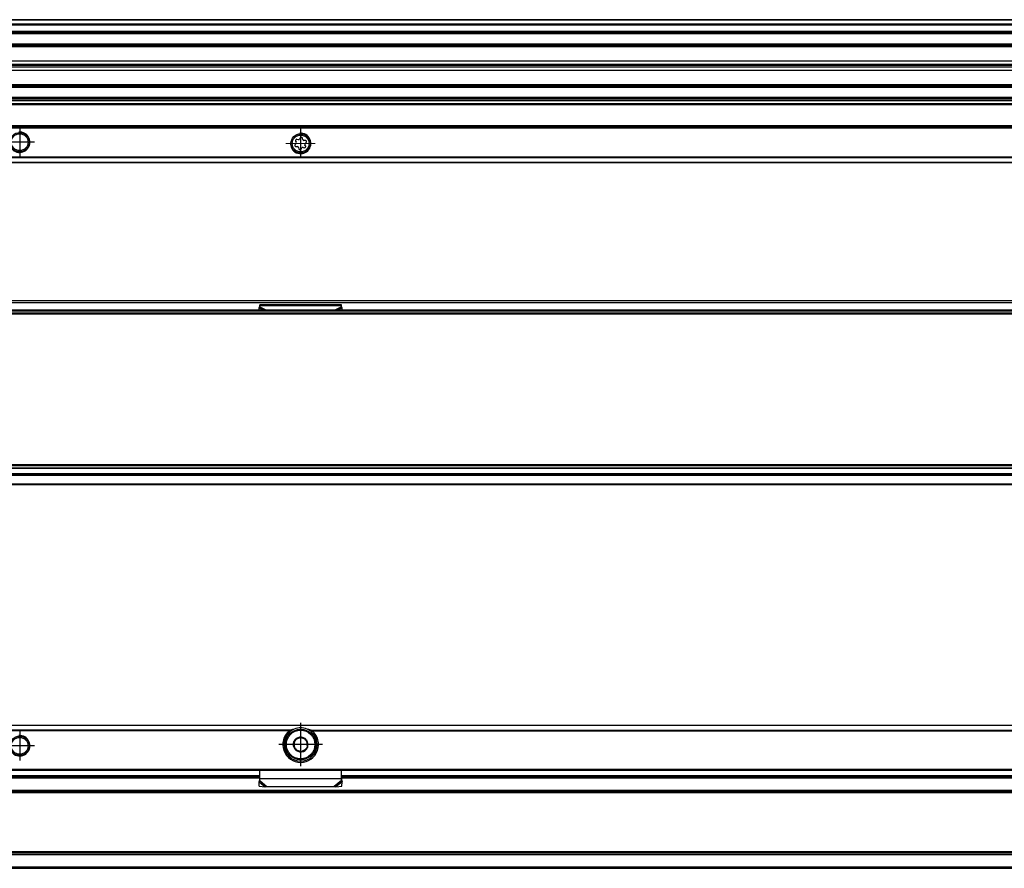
# Model space of a CAD drawing. Header units: millimetres. Extents: x -418 to 1275, y -151 to 443.
# Tile 40 of 47: x 890 to 1082, y -51 to 115. Entities that reach past the tile are written whole.
import ezdxf

# ---------------------------------------------------------------- set-up
doc = ezdxf.new("R2010")
doc.units = ezdxf.units.MM
doc.linetypes.add('DOT_CENTER', pattern=[14, 12, -1, 0, -1])
doc.layers.add('1', color=7, linetype='Continuous')

# ---------------------------------------------------------------- blocks, each defined once
blk = doc.blocks.new('REGLA_SV2-570__23', base_point=(555.1, 97.35))
at = {"color": 7, "linetype": 'Continuous'}
for p, q in [((1224.1, 115.35), (645.1, 115.35)), ((645.1, 112.81), (1224.1, 112.81)), ((1224.1, 110.38), (645.1, 110.38)), ((645.1, 107.3), (1221.1, 107.3)), ((645.1, 106.64), (1221.1, 106.64)), ((1221.1, 106.35), (645.1, 106.35)), ((1221.1, 106.06), (645.1, 106.06)), ((1221.1, 105.4), (645.1, 105.4)), ((645.1, 102.31), (1224.1, 102.31)), ((1224.1, 99.89), (645.1, 99.89))]:
    blk.add_line(p, q, dxfattribs=at)
at = {"color": 3, "linetype": 'Continuous'}
for p, q in [((1224.1, 115.25), (645.1, 115.25)), ((645.1, 114.53), (1224.1, 114.53)), ((645.1, 114.34), (1224.1, 114.34)), ((645.1, 113.09), (1224.1, 113.09)), ((645.1, 112.61), (1224.1, 112.61)), ((1224.1, 110.58), (645.1, 110.58)), ((645.1, 110.23), (1221.1, 110.23)), ((1221.1, 110.04), (645.1, 110.04)), ((645.1, 102.66), (1221.1, 102.66)), ((1221.1, 102.46), (645.1, 102.46)), ((645.1, 102.11), (1224.1, 102.11)), ((1224.1, 100.09), (645.1, 100.09)), ((1224.1, 99.61), (645.1, 99.61))]:
    blk.add_line(p, q, dxfattribs=at)
blk = doc.blocks.new('SOPORTE_SV2__24', base_point=(552.1, 87.35))
at = {"color": 7, "linetype": 'Continuous'}
for p, q in [((1212.1, 99.49), (645.1, 99.49)), ((1227.1, 94.35), (552.1, 94.35)), ((943.71, 91.07), (943.53, 90.88)), ((943.62, 91.57), (943.75, 91.35)), ((944.14, 91.85), (943.88, 91.91)), ((944.52, 92.18), (944.39, 91.96)), ((945.02, 91.88), (944.95, 92.13)), ((945.5, 91.71), (945.24, 91.71)), ((945.58, 90.62), (945.45, 90.85)), ((945.49, 91.13), (945.67, 91.31)), ((943.7, 90.49), (943.96, 90.48)), ((944.18, 90.32), (944.25, 90.06)), ((944.68, 90.01), (944.81, 90.24)), ((945.07, 90.34), (945.32, 90.28)), ((1227.1, 87.35), (552.1, 87.35))]:
    blk.add_line(p, q, dxfattribs=at)
at = {"color": 3, "linetype": 'Continuous'}
for p, q in [((1212.1, 99.47), (645.1, 99.47)), ((1212.1, 98.88), (645.1, 98.88)), ((1212.1, 98.7), (645.1, 98.7)), ((1227.1, 94.55), (552.1, 94.55)), ((552.1, 94.15), (1227.1, 94.15)), ((1227.1, 88.43), (552.1, 88.43)), ((1227.1, 88.29), (552.1, 88.29)), ((552.1, 87.41), (1227.1, 87.41))]:
    blk.add_line(p, q, dxfattribs=at)
at = {"color": 7, "linetype": 'Continuous'}
for centre, radius in [((889.6, 91.35), 1.9), ((889.6, 91.35), 1.65), ((944.6, 91.1), 1.9), ((944.6, 91.1), 1.65)]:
    blk.add_circle(centre, radius, dxfattribs=at)
for centre, start, end in [((943.7, 90.72), 136.1284, 269.4344), ((943.82, 91.69), 76.5421, 209.4344), ((943.55, 91.23), 316.1284, 29.4344), ((944.19, 92.08), 256.5421, 329.8481), ((944.72, 92.07), 16.1284, 149.8481), ((945.24, 91.94), 196.1284, 269.4344), ((945.38, 90.51), 256.1284, 29.4344), ((945.65, 90.96), 136.1284, 209.4344), ((945.5, 91.48), 316.1284, 89.4344), ((943.96, 90.25), 16.1294, 89.4344), ((944.48, 90.13), 196.1294, 329.4344), ((945.01, 90.12), 76.1284, 149.4344)]:
    blk.add_arc(centre, 0.233, start, end, dxfattribs=at)
at = {"layer": '1', "color": 2, "linetype": 'DOT_CENTER'}
for p, q in [((889.6, 94.25), (889.6, 88.45)), ((892.5, 91.35), (886.7, 91.35))]:
    blk.add_line(p, q, dxfattribs=at)
at = {"layer": '1', "color": 30, "linetype": 'DOT_CENTER', "const_width": 0.25}
for points in [[(944.6, 94), (944.6, 88.2)], [(947.5, 91.1), (941.7, 91.1)]]:
    blk.add_lwpolyline(points, dxfattribs=at)
at = {"layer": '1', "color": 30, "linetype": 'Continuous'}
for centre in [(889.6, 91.35), (944.6, 91.1)]:
    blk.add_arc(centre, 2, 175, 95, dxfattribs=at)
blk = doc.blocks.new('REGLA_SV2-570mm__26', base_point=(552.1, 87.35))
for name, p in [('REGLA_SV2-570__23', (555.1, 97.35)), ('SOPORTE_SV2__24', (552.1, 87.35))]:
    blk.add_blockref(name, p)
blk = doc.blocks.new('Bottom4', base_point=(639.6, 101.35))
blk.add_blockref('REGLA_SV2-570mm__26', (552.1, 87.35))
blk = doc.blocks.new('SOPORTE_SV2__28', base_point=(552.1, 24.25))
at = {"color": 7, "linetype": 'Continuous'}
for p, q in [((553.4, 60.35), (1225.8, 60.35)), ((936.49, 58.92), (936.6, 59.13)), ((936.5, 58.45), (936.49, 58.92)), ((936.6, 59.3), (936.6, 59.52)), ((952.6, 59.52), (936.6, 59.52)), ((936.6, 59.13), (936.6, 59.3)), ((952.6, 59.3), (952.6, 59.52)), ((952.6, 59.13), (952.6, 59.3)), ((952.71, 58.92), (952.6, 59.13)), ((952.7, 58.45), (952.71, 58.92)), ((1227.1, 24.25), (645.1, 24.25))]:
    blk.add_line(p, q, dxfattribs=at)
at = {"color": 3, "linetype": 'Continuous'}
for p, q in [((553.53, 59.99), (1225.67, 59.99)), ((936.49, 58.92), (937.4, 58.45)), ((952.6, 59.3), (936.6, 59.3)), ((936.6, 59.13), (937.91, 58.45)), ((952.6, 59.13), (951.29, 58.45)), ((952.71, 58.92), (951.8, 58.45)), ((1227.1, 26.05), (634.17, 26.05)), ((645.1, 24.45), (1227.1, 24.45))]:
    blk.add_line(p, q, dxfattribs=at)
blk = doc.blocks.new('REGLA_SV2-570__30', base_point=(552.1, 26.25))
at = {"color": 7, "linetype": 'Continuous'}
for p, q in [((555.1, 57.95), (1224.1, 57.95)), ((1213.64, 58.45), (565.56, 58.45)), ((555.1, 27.54), (1224.1, 27.54)), ((567.1, 26.25), (1212.1, 26.25))]:
    blk.add_line(p, q, dxfattribs=at)
at = {"color": 3, "linetype": 'Continuous'}
for p, q in [((1166.29, 58.25), (612.91, 58.25)), ((555.1, 57.76), (1224.1, 57.76)), ((1224.1, 28.15), (555.1, 28.15)), ((1224.1, 27.98), (555.1, 27.98)), ((555.1, 27.56), (1224.1, 27.56)), ((555.1, 26.45), (1224.1, 26.45))]:
    blk.add_line(p, q, dxfattribs=at)
blk = doc.blocks.new('REGLA_SV2-570mm__31', base_point=(552.1, 4.15))
for name, p in [('SOPORTE_SV2__28', (552.1, 24.25)), ('REGLA_SV2-570__30', (552.1, 26.25))]:
    blk.add_blockref(name, p)
blk = doc.blocks.new('Front6', base_point=(639.6, 32.25))
blk.add_blockref('REGLA_SV2-570mm__31', (552.1, 4.15))
blk = doc.blocks.new('REGLA_SV2-570__53', base_point=(552.1, -50.85))
at = {"color": 7, "linetype": 'Continuous'}
for p, q in [((842.6, -32.85), (936.6, -32.85)), ((952.6, -32.85), (1156.6, -32.85)), ((1213.93, -35.85), (565.27, -35.85)), ((1213.93, -47.85), (565.27, -47.85)), ((645.1, -50.85), (1224.1, -50.85))]:
    blk.add_line(p, q, dxfattribs=at)
at = {"color": 3, "linetype": 'Continuous'}
for p, q in [((842.6, -33.12), (936.6, -33.12)), ((952.6, -33.12), (1156.6, -33.12)), ((1224.1, -35.58), (555.1, -35.58)), ((1213.64, -36.05), (565.56, -36.05)), ((555.1, -48.12), (1224.1, -48.12)), ((1213.64, -47.65), (565.56, -47.65)), ((555.1, -50.58), (1224.1, -50.58))]:
    blk.add_line(p, q, dxfattribs=at)
blk = doc.blocks.new('SOPORTE_SV2__54', base_point=(552.1, -34.91))
at = {"color": 7, "linetype": 'Continuous'}
for p, q in [((1227.1, -22.85), (552.1, -22.85)), ((942.61, -24.35), (942.25, -24.35)), ((946.95, -24.35), (946.59, -24.35)), ((553.6, -31.6), (1225.6, -31.6)), ((936.6, -33.34), (936.6, -31.6)), ((952.6, -33.34), (952.6, -31.6)), ((842.6, -32.85), (936.6, -32.85)), ((936.49, -33.89), (936.54, -33.72)), ((936.51, -34.78), (936.49, -33.89)), ((936.6, -33.63), (936.6, -33.34)), ((952.6, -32.85), (1156.6, -32.85)), ((952.6, -33.63), (952.6, -33.34)), ((952.66, -33.72), (952.71, -33.89)), ((952.69, -34.78), (952.71, -33.89)), ((936.51, -34.78), (937.68, -34.91)), ((937.68, -34.91), (938.01, -34.84)), ((938.01, -34.84), (951.19, -34.84)), ((951.19, -34.84), (951.52, -34.91)), ((951.52, -34.91), (952.69, -34.78))]:
    blk.add_line(p, q, dxfattribs=at)
at = {"color": 3, "linetype": 'Continuous'}
for p, q in [((1227.1, -22.91), (552.1, -22.91)), ((942.61, -23.79), (836.59, -23.79)), ((942.33, -23.93), (836.87, -23.93)), ((946.59, -23.79), (1162.61, -23.79)), ((946.87, -23.93), (1162.33, -23.93)), ((944.24, -29.83), (944.96, -29.83)), ((553.41, -31.4), (1225.8, -31.4)), ((842.6, -32.65), (936.6, -32.65)), ((952.6, -32.65), (1156.6, -32.65)), ((936.49, -33.89), (937.68, -34.91)), ((952.6, -33.34), (936.6, -33.34)), ((936.6, -33.63), (938.01, -34.84)), ((952.6, -33.63), (951.19, -34.84)), ((952.71, -33.89), (951.52, -34.91))]:
    blk.add_line(p, q, dxfattribs=at)
at = {"color": 7, "linetype": 'Continuous'}
for centre, radius in [((889.6, -26.85), 1.9), ((944.6, -26.6), 3), ((889.6, -26.85), 1.65), ((944.6, -26.6), 0.05)]:
    blk.add_circle(centre, radius, dxfattribs=at)
at = {"color": 3, "linetype": 'Continuous'}
blk.add_circle((944.6, -26.6), 2.8, dxfattribs=at)
at = {"color": 7, "linetype": 'Continuous'}
for centre, radius, start, end in [((944.6, -26.6), 3.5, 130.3552, 49.6448), ((944.6, -26.6), 3.25, 136.2373, 43.8131), ((944.6, -26.6), 3.25, 112.6199, 136.2373), ((944.71, -30.36), 6.9, 101.3553, 107.6968), ((944.6, -26.6), 3.25, 67.3801, 112.6199), ((944.49, -30.36), 6.9, 72.3032, 78.6447), ((944.6, -26.6), 3.25, 43.8131, 67.3801), ((944.6, -26.6), 1.45, 157.2186, 217.2186), ((944.6, -26.6), 1.45, 97.6689, 157.2186), ((944.6, -26.6), 1.3, 171.2763, 203.161), ((944.6, -26.6), 1.3, 143.161, 171.2763), ((944.6, -26.6), 1.3, 111.2763, 143.161), ((944.6, -26.6), 1.3, 83.161, 111.2763), ((944.6, -26.6), 1.45, 97.2186, 97.6689), ((944.6, -26.6), 1.45, 37.2186, 97.2186), ((944.6, -26.6), 1.3, 51.2763, 83.161), ((944.6, -26.6), 1.3, 23.161, 51.2763), ((944.6, -26.6), 1.45, 337.2186, 37.2186), ((944.6, -26.6), 1.3, 351.2763, 23.161), ((944.6, -26.6), 1.3, 203.161, 231.2763), ((944.6, -26.6), 1.45, 217.2186, 277.2186), ((944.6, -26.6), 1.3, 231.2763, 263.161), ((944.6, -26.6), 1.45, 277.2186, 337.2186), ((944.6, -26.59), 1.3, 291.0275, 323.4098), ((935.1, -33.29), 1.51, 343.56, 358.2332), ((935.1, -33.29), 1.51, 358.2332, 359.1311), ((954.1, -33.29), 1.51, 180.8689, 181.7675), ((954.1, -33.29), 1.51, 181.7675, 196.44)]:
    blk.add_arc(centre, radius, start, end, dxfattribs=at)
for points, knots in [([(942.61, -23.79), (942.58, -23.8), (942.53, -23.82), (942.46, -23.85), (942.4, -23.88), (942.35, -23.92), (942.33, -23.93)], [0, 0, 0, 0, 0.0898239, 0.1547798, 0.239856, 0.3132558, 0.3132558, 0.3132558, 0.3132558]), ([(946.87, -23.93), (946.84, -23.91), (946.8, -23.88), (946.73, -23.84), (946.66, -23.81), (946.61, -23.8), (946.59, -23.79)], [0, 0, 0, 0, 0.089092, 0.1584248, 0.2338218, 0.3132399, 0.3132399, 0.3132399, 0.3132399]), ([(943.26, -26.04), (943.29, -26.02), (943.34, -25.98), (943.4, -25.94), (943.48, -25.88), (943.53, -25.84), (943.56, -25.82)], [0, 0, 0, 0, 0.0985446, 0.1824594, 0.2402094, 0.3680596, 0.3680596, 0.3680596, 0.3680596]), ([(943.32, -26.4), (943.31, -26.37), (943.3, -26.31), (943.29, -26.22), (943.28, -26.13), (943.27, -26.07), (943.26, -26.04)], [0, 0, 0, 0, 0.0936956, 0.1856625, 0.2764057, 0.368069, 0.368069, 0.368069, 0.368069]), ([(944.13, -25.39), (944.15, -25.37), (944.2, -25.33), (944.28, -25.27), (944.35, -25.22), (944.4, -25.18), (944.42, -25.16)], [0, 0, 0, 0, 0.0904633, 0.1856625, 0.2955361, 0.3681047, 0.3681047, 0.3681047, 0.3681047]), ([(944.42, -25.16), (944.45, -25.18), (944.51, -25.2), (944.6, -25.24), (944.67, -25.27), (944.73, -25.3), (944.75, -25.31)], [0, 0, 0, 0, 0.113067, 0.1823812, 0.2920014, 0.3680438, 0.3680438, 0.3680438, 0.3680438]), ([(945.41, -25.58), (945.44, -25.59), (945.49, -25.62), (945.58, -25.65), (945.67, -25.69), (945.73, -25.71), (945.75, -25.72)], [0, 0, 0, 0, 0.0747608, 0.1856002, 0.2808658, 0.3680759, 0.3680759, 0.3680759, 0.3680759]), ([(945.75, -25.72), (945.76, -25.75), (945.76, -25.81), (945.77, -25.9), (945.78, -25.99), (945.79, -26.06), (945.8, -26.09)], [0, 0, 0, 0, 0.0917297, 0.1825419, 0.2744424, 0.3680689, 0.3680689, 0.3680689, 0.3680689]), ([(945.88, -26.79), (945.89, -26.83), (945.9, -26.89), (945.91, -26.98), (945.92, -27.07), (945.93, -27.13), (945.94, -27.16)], [0, 0, 0, 0, 0.0938272, 0.1859207, 0.2765324, 0.3680692, 0.3680692, 0.3680692, 0.3680692]), ([(943.45, -27.47), (943.44, -27.44), (943.44, -27.38), (943.43, -27.29), (943.42, -27.2), (943.41, -27.14), (943.4, -27.11)], [0, 0, 0, 0, 0.0916938, 0.1824687, 0.2744051, 0.3680689, 0.3680689, 0.3680689, 0.3680689]), ([(943.79, -27.61), (943.76, -27.6), (943.7, -27.58), (943.61, -27.54), (943.52, -27.5), (943.47, -27.48), (943.45, -27.47)], [0, 0, 0, 0, 0.0891502, 0.1856002, 0.3008168, 0.3681183, 0.3681183, 0.3681183, 0.3681183]), ([(944.78, -28.04), (944.76, -28.02), (944.7, -28), (944.61, -27.96), (944.52, -27.92), (944.47, -27.9), (944.45, -27.89)], [0, 0, 0, 0, 0.0836558, 0.1824194, 0.2967677, 0.3680819, 0.3680819, 0.3680819, 0.3680819]), ([(945.07, -27.81), (945.05, -27.83), (945, -27.87), (944.92, -27.92), (944.85, -27.98), (944.8, -28.02), (944.78, -28.04)], [0, 0, 0, 0, 0.0936265, 0.1855269, 0.2903959, 0.3680934, 0.3680934, 0.3680934, 0.3680934]), ([(945.94, -27.16), (945.91, -27.18), (945.86, -27.21), (945.79, -27.27), (945.72, -27.32), (945.67, -27.35), (945.65, -27.37)], [0, 0, 0, 0, 0.0915368, 0.1821485, 0.2748977, 0.3563054, 0.3563054, 0.3563054, 0.3563054]), ([(936.49, -33.89), (936.5, -33.87), (936.52, -33.83), (936.55, -33.76), (936.57, -33.7), (936.59, -33.65), (936.6, -33.63)], [0, 0, 0, 0, 0.0660342, 0.1356749, 0.2077706, 0.2833141, 0.2833141, 0.2833141, 0.2833141]), ([(952.71, -33.89), (952.7, -33.87), (952.68, -33.83), (952.65, -33.76), (952.63, -33.7), (952.61, -33.65), (952.6, -33.63)], [0, 0, 0, 0, 0.0660342, 0.1356749, 0.2077706, 0.2833141, 0.2833141, 0.2833141, 0.2833141])]:
    blk.add_open_spline(points, degree=3, knots=knots, dxfattribs=at)
at = {"layer": '1', "color": 2, "linetype": 'DOT_CENTER'}
for p, q in [((944.6, -22.35), (944.6, -30.85)), ((889.6, -23.95), (889.6, -29.75)), ((892.5, -26.85), (886.7, -26.85)), ((948.85, -26.6), (940.35, -26.6))]:
    blk.add_line(p, q, dxfattribs=at)
at = {"layer": '1', "color": 30, "linetype": 'DOT_CENTER', "const_width": 0.25}
for points in [[(944.6, -22.35), (944.6, -30.85)], [(948.85, -26.6), (940.35, -26.6)]]:
    blk.add_lwpolyline(points, dxfattribs=at)
at = {"layer": '1', "color": 30, "linetype": 'Continuous'}
blk.add_arc((889.6, -26.85), 2, 175, 95, dxfattribs=at)
blk.add_arc((889.6, -26.85), 2, 175, 95, dxfattribs=at)
blk = doc.blocks.new('REGLA_SV2-570mm__55', base_point=(552.1, -50.85))
for name, p in [('SOPORTE_SV2__54', (552.1, -34.91)), ('REGLA_SV2-570__53', (552.1, -50.85))]:
    blk.add_blockref(name, p)
blk = doc.blocks.new('Top4', base_point=(639.6, -36.85))
blk.add_blockref('REGLA_SV2-570mm__55', (552.1, -50.85))

msp = doc.modelspace()

# ---------------------------------------------------------------- block references
for name, p in [('Bottom4', (639.6, 101.35)), ('Front6', (639.6, 32.25)), ('Top4', (639.6, -36.85))]:
    msp.add_blockref(name, p)

doc.saveas('drawing.dxf')
